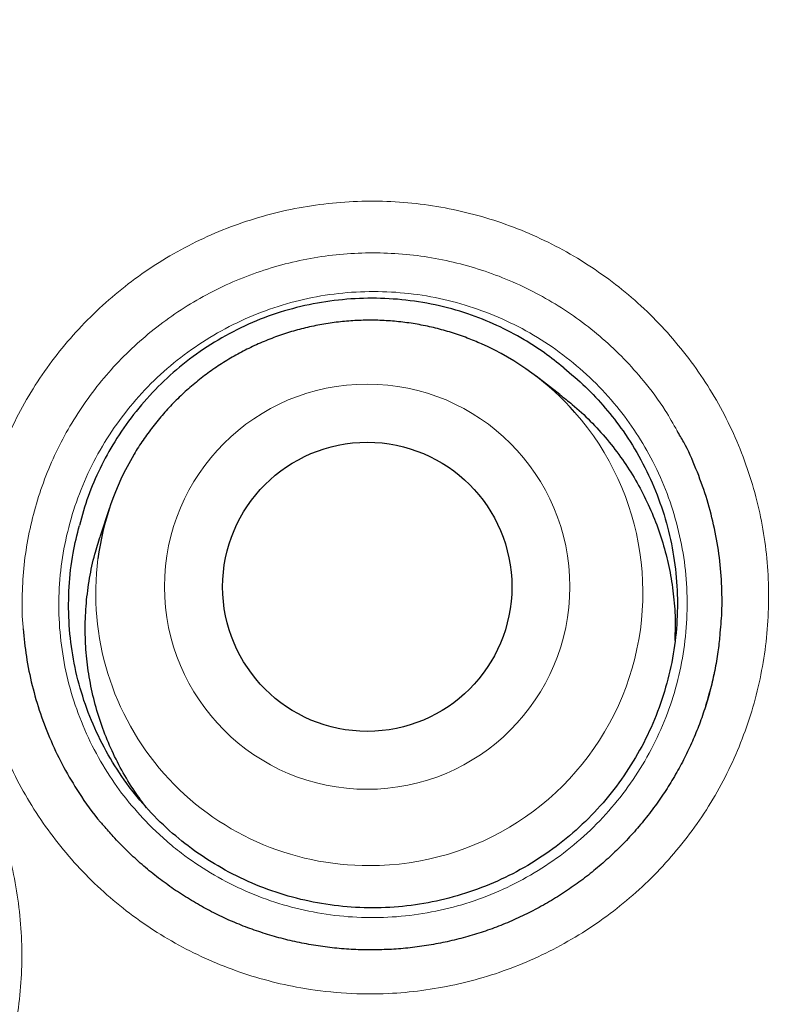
# Model space of a CAD drawing. Header units: millimetres. Extents: x 8 to 960, y 12 to 931.
# Tile 147 of 175: x 557.69 to 560.91, y 922.73 to 926.9. Entities that reach past the tile are written whole.
import ezdxf

# ---------------------------------------------------------------- set-up
doc = ezdxf.new("R2010")
doc.units = ezdxf.units.MM

msp = doc.modelspace()

# ---------------------------------------------------------------- linework, layer by layer
at = {"color": 7, "linetype": 'Continuous', "lineweight": 30}
for p, q in [((559.9764, 925.3142), (559.8756, 925.3911)), ((558.0707, 924.8343), (558.0308, 924.7141)), ((558.135, 923.3919), (558.1418, 923.3853))]:
    msp.add_line(p, q, dxfattribs=at)
at = {"color": 8, "linetype": 'Continuous', "lineweight": 0}
for centre, radius in [((562.6429, 913.2158), 16.6978), ((562.6429, 913.2158), 15.9984), ((559.1605, 924.5004), 0.8577)]:
    msp.add_circle(centre, radius, dxfattribs=at)
at = {"color": 7, "linetype": 'Continuous', "lineweight": 30}
for centre, radius in [((562.6429, 913.2158), 16.1738), ((559.1611, 924.4999), 0.612)]:
    msp.add_circle(centre, radius, dxfattribs=at)
for centre, start, end in [((559.1753, 924.4736), 41.4691, 66.0147), ((559.1661, 924.4708), 149.3477, 172.6334)]:
    msp.add_arc(centre, 1.1542, start, end, dxfattribs=at)
at = {"color": 8, "linetype": 'Continuous', "lineweight": 0}
for centre, radius, start, end in [((559.1717, 924.4755), 1.1557, 269.9248, 41.2811), ((559.1648, 924.4724), 1.1526, 172.7045, 270.2675)]:
    msp.add_arc(centre, radius, start, end, dxfattribs=at)
at = {"color": 7, "linetype": 'Continuous', "lineweight": 30}
for points, knots in [([(562.6429, 931.0679), (562.5701, 931.0678), (562.4058, 931.0675), (562.1502, 931.062), (561.8755, 931.0524), (561.6008, 931.0383), (561.3257, 931.0199), (561.0508, 930.9973), (560.7761, 930.9704), (560.5014, 930.9392), (560.2269, 930.9038), (559.9524, 930.864), (559.6782, 930.8199), (559.4048, 930.7716), (559.1322, 930.7191), (558.8606, 930.6624), (558.5898, 930.6015), (558.3198, 930.5364), (558.0507, 930.467), (557.7831, 930.3936), (557.517, 930.3161), (557.2524, 930.2347), (556.989, 930.1491), (556.7271, 930.0595), (556.467, 929.966), (556.2089, 929.8687), (555.9529, 929.7675), (555.6981, 929.6623), (555.4447, 929.553), (555.1925, 929.4396), (554.9424, 929.3225), (554.6943, 929.2015), (554.4482, 929.0767), (554.204, 928.9481), (553.9618, 928.8156), (553.7215, 928.6793), (553.4831, 928.5392), (553.2466, 928.3952), (553.0119, 928.2472), (552.779, 928.0954), (552.5479, 927.9396), (552.3187, 927.7799), (552.092, 927.6168), (551.8683, 927.4505), (551.6479, 927.2813), (551.4306, 927.1091), (551.2163, 926.9338), (551.0051, 926.7555), (550.7969, 926.5742), (550.5917, 926.3897), (550.3895, 926.2022), (550.1903, 926.0116), (549.994, 925.8179), (549.8007, 925.6211), (549.6103, 925.4212), (549.4229, 925.2181), (549.2383, 925.0118), (549.0569, 924.8027), (548.8788, 924.5908), (548.704, 924.3761), (548.5324, 924.1585), (548.3638, 923.9379), (548.1983, 923.7143), (548.0361, 923.4879), (547.8773, 923.2588), (547.7219, 923.0273), (547.5701, 922.7933), (547.422, 922.5571), (547.2777, 922.3189), (547.1372, 922.0787), (547.0007, 921.8367), (546.8681, 921.5931), (546.7397, 921.348), (546.6152, 921.1013), (546.4946, 920.8527), (546.3778, 920.6022), (546.2649, 920.3497), (546.1559, 920.0956), (546.0509, 919.8402), (545.9502, 919.5837), (545.8536, 919.326), (545.7609, 919.0667), (545.6721, 918.8053), (545.5871, 918.542), (545.5061, 918.2773), (545.4292, 918.0111), (545.3563, 917.7435), (545.2874, 917.4743), (545.2227, 917.2044), (545.1624, 916.9338), (545.1063, 916.6625), (545.0542, 916.3899), (545.0063, 916.1157), (544.9624, 915.8403), (544.9228, 915.5639), (544.8873, 915.2866), (544.8561, 915.0089), (544.8292, 914.731), (544.8067, 914.453), (544.7884, 914.1754), (544.7745, 913.8982), (544.7649, 913.6218), (544.7597, 913.3463), (544.7588, 913.0718), (544.7621, 912.7966), (544.7696, 912.5205), (544.7815, 912.2434), (544.7977, 911.9667), (544.8181, 911.6902), (544.8429, 911.4142), (544.8719, 911.1384), (544.9051, 910.863), (544.9427, 910.588), (544.9845, 910.3134), (545.0307, 910.0392), (545.0811, 909.7653), (545.1358, 909.4918), (545.1948, 909.2187), (545.258, 908.9462), (545.3254, 908.6748), (545.3969, 908.4048), (545.4722, 908.1367), (545.5516, 907.8704), (545.6349, 907.6058), (545.7222, 907.3428), (545.8134, 907.0815), (545.9086, 906.8218), (546.0078, 906.5637), (546.111, 906.3072), (546.2182, 906.0522), (546.3294, 905.7988), (546.4446, 905.5468), (546.5639, 905.2963), (546.6872, 905.0473), (546.8145, 904.7999), (546.9457, 904.5543), (547.0807, 904.3107), (547.2197, 904.0687), (547.3626, 903.8285), (547.5093, 903.5905), (547.6595, 903.3548), (547.813, 903.1219), (547.97, 902.8916), (548.1305, 902.6637), (548.2945, 902.4382), (548.4619, 902.2154), (548.6326, 901.9952), (548.8066, 901.7778), (548.9841, 901.5629), (549.1648, 901.3508), (549.3488, 901.1415), (549.5358, 900.9353), (549.7257, 900.7323), (549.9186, 900.5323), (550.1145, 900.3354), (550.3134, 900.1416), (550.5154, 899.9507), (550.7204, 899.7631), (550.9284, 899.5785), (551.1394, 899.3968), (551.3538, 899.218), (551.5714, 899.0421), (551.7916, 898.8694), (552.0145, 898.7006), (552.1773, 898.5799), (552.2665, 898.5165), (552.2799, 898.507)], [0, 0, 0, 0, 0.004826, 0.010903, 0.016966, 0.023061, 0.029158, 0.035257, 0.041362, 0.047475, 0.053598, 0.059733, 0.065879, 0.07202, 0.078158, 0.084296, 0.090434, 0.096576, 0.102723, 0.108872, 0.114991, 0.121115, 0.127241, 0.133365, 0.13948, 0.145583, 0.151668, 0.157747, 0.163869, 0.169983, 0.176091, 0.182195, 0.188298, 0.194401, 0.200506, 0.206616, 0.212732, 0.218856, 0.224992, 0.23114, 0.237303, 0.243484, 0.249674, 0.255834, 0.26198, 0.268112, 0.274234, 0.280347, 0.286453, 0.292554, 0.298653, 0.30475, 0.310849, 0.31695, 0.323056, 0.329168, 0.335288, 0.34142, 0.347539, 0.353656, 0.359786, 0.365929, 0.372082, 0.378243, 0.384408, 0.390577, 0.396746, 0.402913, 0.409075, 0.41523, 0.421376, 0.42751, 0.433631, 0.439737, 0.445846, 0.451962, 0.458081, 0.464197, 0.470306, 0.476404, 0.482485, 0.488562, 0.49468, 0.5008, 0.506922, 0.513049, 0.519184, 0.525327, 0.531485, 0.537602, 0.543723, 0.549864, 0.556021, 0.562191, 0.568369, 0.574551, 0.580734, 0.586911, 0.59308, 0.599236, 0.605375, 0.611494, 0.617589, 0.623655, 0.629712, 0.635849, 0.641983, 0.648114, 0.654244, 0.660374, 0.666506, 0.672641, 0.678779, 0.684923, 0.691073, 0.697232, 0.7034, 0.709579, 0.71577, 0.721963, 0.728138, 0.734297, 0.740443, 0.746578, 0.752705, 0.758826, 0.764943, 0.771058, 0.777173, 0.78329, 0.789411, 0.795538, 0.801673, 0.807819, 0.813979, 0.820132, 0.826291, 0.832465, 0.838648, 0.844835, 0.851018, 0.857191, 0.863343, 0.869516, 0.875683, 0.881846, 0.888007, 0.894167, 0.900329, 0.906494, 0.912661, 0.918815, 0.924964, 0.931108, 0.937251, 0.943394, 0.949539, 0.95569, 0.961834, 0.96799, 0.974168, 0.980358, 0.986552, 0.992739, 0.998909, 1, 1, 1, 1]), ([(579.1224, 913.2158), (579.1208, 913.3884), (579.1177, 913.7335), (579.0924, 914.2507), (579.052, 914.7669), (578.9951, 915.2816), (578.9222, 915.7942), (578.8331, 916.3043), (578.7311, 916.7972), (578.6175, 917.2729), (578.4941, 917.7312), (578.3575, 918.1857), (578.2079, 918.6361), (578.0454, 919.0821), (577.8647, 919.5365), (577.6648, 919.9985), (577.4444, 920.467), (577.2093, 920.9283), (576.9598, 921.3821), (576.6963, 921.8278), (576.4188, 922.2649), (576.1359, 922.6813), (575.849, 923.0773), (575.5595, 923.4534), (575.2594, 923.8211), (574.9488, 924.18), (574.628, 924.5298), (574.2872, 924.8805), (573.9257, 925.2308), (573.5428, 925.5793), (573.149, 925.9156), (572.7449, 926.2393), (572.3309, 926.5502), (571.9073, 926.8479), (571.4865, 927.1243), (571.0699, 927.3804), (570.6585, 927.6171), (570.2406, 927.842), (569.8163, 928.0547), (569.386, 928.2551), (568.937, 928.4487), (568.4689, 928.634), (567.9817, 928.8094), (567.4893, 928.9694), (566.9921, 929.1139), (566.4906, 929.2426), (565.9853, 929.3556), (565.4908, 929.4499), (565.0079, 929.527), (564.5372, 929.5884), (564.065, 929.6361), (563.5916, 929.6703), (563.1174, 929.6908), (562.6285, 929.6978), (562.1252, 929.6899), (561.6079, 929.6655), (561.0918, 929.6249), (560.5771, 929.5681), (560.0645, 929.4951), (559.5544, 929.4061), (559.0615, 929.304), (558.5858, 929.1905), (558.1275, 929.067), (557.673, 928.9304), (557.2226, 928.7808), (556.7766, 928.6183), (556.3222, 928.4377), (555.8602, 928.2378), (555.3917, 928.0173), (554.9304, 927.7822), (554.4766, 927.5328), (554.0309, 927.2692), (553.5938, 926.9918), (553.1774, 926.7088), (552.7814, 926.4219), (552.4053, 926.1325), (552.0376, 925.8323), (551.6787, 925.5217), (551.3289, 925.2009), (550.9782, 924.8602), (550.6279, 924.4987), (550.2794, 924.1157), (549.9431, 923.722), (549.6194, 923.3179), (549.3085, 922.9038), (549.0108, 922.4802), (548.7344, 922.0595), (548.4783, 921.6428), (548.2416, 921.2315), (548.0167, 920.8135), (547.804, 920.3892), (547.6036, 919.959), (547.41, 919.5099), (547.2247, 919.0419), (547.0493, 918.5547), (546.8893, 918.0623), (546.7448, 917.565), (546.6161, 917.0635), (546.5031, 916.5582), (546.4088, 916.0637), (546.3317, 915.5808), (546.2703, 915.1102), (546.2226, 914.638), (546.1884, 914.1646), (546.1679, 913.6904), (546.1609, 913.2014), (546.1688, 912.6981), (546.1932, 912.1809), (546.2338, 911.6647), (546.2906, 911.1501), (546.3636, 910.6374), (546.4526, 910.1274), (546.5547, 909.6344), (546.6682, 909.1588), (546.7917, 908.7005), (546.9283, 908.2459), (547.0779, 907.7955), (547.2404, 907.3496), (547.421, 906.8952), (547.6209, 906.4332), (547.8414, 905.9647), (548.0765, 905.5033), (548.3259, 905.0496), (548.5895, 904.6039), (548.8669, 904.1667), (549.1499, 903.7504), (549.4368, 903.3544), (549.7262, 902.9782), (550.0263, 902.6105), (550.3369, 902.2516), (550.6578, 901.9019), (550.9985, 901.5511), (551.36, 901.2008), (551.743, 900.8523), (552.1367, 900.5161), (552.5408, 900.1923), (552.9549, 899.8814), (553.3785, 899.5837), (553.7992, 899.3073), (554.2159, 899.0513), (554.6272, 898.8145), (555.0452, 898.5897), (555.4695, 898.377), (555.8997, 898.1766), (556.3488, 897.9829), (556.8168, 897.7976), (557.304, 897.6222), (557.7964, 897.4622), (558.2937, 897.3178), (558.7952, 897.189), (559.3005, 897.0761), (559.795, 896.9817), (560.2779, 896.9046), (560.7485, 896.8433), (561.2207, 896.7955), (561.6941, 896.7614), (562.1683, 896.7409), (562.6573, 896.7338), (563.1606, 896.7417), (563.6778, 896.7661), (564.194, 896.8068), (564.7086, 896.8636), (565.2213, 896.9365), (565.7313, 897.0256), (566.2243, 897.1276), (566.6999, 897.2412), (567.1582, 897.3646), (567.6128, 897.5012), (568.0632, 897.6508), (568.5091, 897.8133), (568.9635, 897.994), (569.4255, 898.1939), (569.894, 898.4143), (570.3554, 898.6494), (570.8091, 898.8989), (571.2548, 899.1624), (571.692, 899.4399), (572.1083, 899.7228), (572.5043, 900.0097), (572.8805, 900.2992), (573.2482, 900.5993), (573.6071, 900.9099), (573.9568, 901.2307), (574.3076, 901.5715), (574.6579, 901.933), (575.0064, 902.3159), (575.3426, 902.7097), (575.6664, 903.1138), (575.9773, 903.5278), (576.275, 903.9514), (576.5514, 904.3722), (576.8074, 904.7888), (577.0442, 905.2002), (577.269, 905.6181), (577.4817, 906.0424), (577.6821, 906.4727), (577.8757, 906.9217), (578.0611, 907.3898), (578.2365, 907.8769), (578.3965, 908.3694), (578.5409, 908.8666), (578.6697, 909.3681), (578.7826, 909.8734), (578.877, 910.3679), (578.9541, 910.8508), (579.0154, 911.3215), (579.0632, 911.7937), (579.0972, 912.2671), (579.1184, 912.7412), (579.1211, 913.0576), (579.1224, 913.2158)], [0, 0, 0, 0, 0.005, 0.01, 0.015, 0.02, 0.025, 0.03, 0.035, 0.039583, 0.044167, 0.04875, 0.053333, 0.057917, 0.0625, 0.0675, 0.0725, 0.0775, 0.0825, 0.0875, 0.0925, 0.0975, 0.102083, 0.106667, 0.11125, 0.115833, 0.120417, 0.125, 0.13, 0.135, 0.14, 0.145, 0.15, 0.155, 0.16, 0.164583, 0.169167, 0.17375, 0.178333, 0.182917, 0.1875, 0.1925, 0.1975, 0.2025, 0.2075, 0.2125, 0.2175, 0.2225, 0.227083, 0.231667, 0.23625, 0.240833, 0.245417, 0.25, 0.255, 0.26, 0.265, 0.27, 0.275, 0.28, 0.285, 0.289583, 0.294167, 0.29875, 0.303333, 0.307917, 0.3125, 0.3175, 0.3225, 0.3275, 0.3325, 0.3375, 0.3425, 0.3475, 0.352083, 0.356667, 0.36125, 0.365833, 0.370417, 0.375, 0.38, 0.385, 0.39, 0.395, 0.4, 0.405, 0.41, 0.414583, 0.419167, 0.42375, 0.428333, 0.432917, 0.4375, 0.4425, 0.4475, 0.4525, 0.4575, 0.4625, 0.4675, 0.4725, 0.477083, 0.481667, 0.48625, 0.490833, 0.495417, 0.5, 0.505, 0.51, 0.515, 0.52, 0.525, 0.53, 0.535, 0.539583, 0.544167, 0.54875, 0.553333, 0.557917, 0.5625, 0.5675, 0.5725, 0.5775, 0.5825, 0.5875, 0.5925, 0.5975, 0.602083, 0.606667, 0.61125, 0.615833, 0.620417, 0.625, 0.63, 0.635, 0.64, 0.645, 0.65, 0.655, 0.66, 0.664583, 0.669167, 0.67375, 0.678333, 0.682917, 0.6875, 0.6925, 0.6975, 0.7025, 0.7075, 0.7125, 0.7175, 0.7225, 0.727083, 0.731667, 0.73625, 0.740833, 0.745417, 0.75, 0.755, 0.76, 0.765, 0.77, 0.775, 0.78, 0.785, 0.789583, 0.794167, 0.79875, 0.803333, 0.807917, 0.8125, 0.8175, 0.8225, 0.8275, 0.8325, 0.8375, 0.8425, 0.8475, 0.852083, 0.856667, 0.86125, 0.865833, 0.870417, 0.875, 0.88, 0.885, 0.89, 0.895, 0.9, 0.905, 0.91, 0.914583, 0.919167, 0.92375, 0.928333, 0.932917, 0.9375, 0.9425, 0.9475, 0.9525, 0.9575, 0.9625, 0.9675, 0.9725, 0.977083, 0.981667, 0.98625, 0.990833, 0.995417, 1, 1, 1, 1]), ([(559.9924, 925.4273), (559.9656, 925.4486), (559.9121, 925.4913), (559.8176, 925.552), (559.7098, 925.6088), (559.5841, 925.659), (559.4493, 925.6958), (559.3073, 925.7178), (559.1637, 925.724), (559.0204, 925.714), (558.8791, 925.6886), (558.7408, 925.6476), (558.6079, 925.5904), (558.482, 925.5181), (558.3664, 925.4329), (558.2624, 925.3363), (558.1703, 925.2305), (558.0921, 925.1185), (558.0285, 925.0022), (557.9775, 924.8838), (557.9542, 924.8013), (557.9426, 924.76)], [0, 0, 0, 0, 0.040022, 0.080044, 0.131156, 0.182264, 0.23801, 0.293944, 0.349706, 0.405407, 0.461278, 0.51697, 0.573249, 0.629726, 0.686017, 0.7405, 0.795143, 0.849625, 0.89971, 0.949925, 1, 1, 1, 1]), ([(559.6442, 925.5281), (559.6244, 925.5367), (559.5829, 925.5544), (559.518, 925.5766), (559.4501, 925.5956), (559.3811, 925.6103), (559.3114, 925.6209), (559.2412, 925.6272), (559.1706, 925.6292), (559.1001, 925.6269), (559.0299, 925.6204), (558.9601, 925.6096), (558.8911, 925.5946), (558.8232, 925.5755), (558.7566, 925.5522), (558.6915, 925.525), (558.6281, 925.4939), (558.5668, 925.4589), (558.5077, 925.4204), (558.4511, 925.3783), (558.3971, 925.3329), (558.346, 925.2842), (558.2979, 925.2326), (558.253, 925.1782), (558.212, 925.121), (558.1855, 925.0812), (558.1737, 925.06), (558.1734, 925.0594)], [0, 0, 0, 0, 0.038377, 0.080116, 0.121857, 0.163602, 0.205349, 0.247099, 0.288852, 0.330606, 0.372363, 0.414122, 0.455882, 0.497643, 0.539405, 0.581168, 0.62293, 0.664692, 0.706453, 0.748213, 0.789972, 0.831729, 0.873484, 0.915236, 0.956986, 0.998734, 1, 1, 1, 1]), ([(559.9924, 925.4273), (560.0237, 925.4009), (560.0862, 925.348), (560.1698, 925.2578), (560.2495, 925.1551), (560.3215, 925.0381), (560.3831, 924.9073), (560.4297, 924.7705), (560.4603, 924.6292), (560.4749, 924.4854), (560.4734, 924.3408), (560.4553, 924.1973), (560.4214, 924.0566), (560.372, 923.9205), (560.3072, 923.791), (560.2285, 923.6694), (560.1367, 923.5571), (560.0326, 923.4561), (559.918, 923.3673), (559.7942, 923.2916), (559.6625, 923.2305), (559.5249, 923.1844), (559.383, 923.1537), (559.2386, 923.1395), (559.0935, 923.1414), (558.9496, 923.1592), (558.8087, 923.1934), (558.6725, 923.243), (558.5454, 923.3061), (558.4289, 923.381), (558.3208, 923.4675), (558.2207, 923.5678), (558.1305, 923.6809), (558.0535, 923.8032), (557.9912, 923.9337), (557.9437, 924.0702), (557.9118, 924.2112), (557.8962, 924.3549), (557.8971, 924.4995), (557.9121, 924.6354), (557.9331, 924.7211), (557.9426, 924.76)], [0, 0, 0, 0, 0.022199, 0.04445, 0.066649, 0.092762, 0.118958, 0.145071, 0.171184, 0.19738, 0.223493, 0.249606, 0.275802, 0.301915, 0.328028, 0.354224, 0.380337, 0.406449, 0.432646, 0.458758, 0.484871, 0.511067, 0.53718, 0.563293, 0.589489, 0.615602, 0.641715, 0.667911, 0.694024, 0.718497, 0.74297, 0.769083, 0.795279, 0.821392, 0.847505, 0.873701, 0.899814, 0.925927, 0.952123, 0.978236, 1, 1, 1, 1]), ([(559.9757, 925.3134), (559.9936, 925.2999), (560.0389, 925.2654), (560.1062, 925.2018), (560.1774, 925.124), (560.2415, 925.0401), (560.2977, 924.952), (560.3464, 924.8595), (560.3875, 924.7624), (560.4201, 924.662), (560.4439, 924.5603), (560.4589, 924.4569), (560.4657, 924.3609), (560.4632, 924.2992), (560.4621, 924.2731)], [0, 0, 0, 0, 0.056193, 0.142745, 0.231813, 0.32088, 0.407432, 0.493985, 0.583052, 0.672119, 0.758672, 0.845225, 0.934292, 1, 1, 1, 1]), ([(560.6541, 924.2931), (560.6571, 924.3258), (560.6639, 924.4), (560.6621, 924.516), (560.6509, 924.6399), (560.6286, 924.7624), (560.5964, 924.8829), (560.5535, 924.9997), (560.5128, 925.0929), (560.4819, 925.1443), (560.4724, 925.1601)], [0, 0, 0, 0, 0.1094, 0.247834, 0.385775, 0.523717, 0.662151, 0.800585, 0.938527, 1, 1, 1, 1]), ([(558.2275, 923.5648), (558.2103, 923.5874), (558.1717, 923.6383), (558.1211, 923.7227), (558.0743, 923.8161), (558.0356, 923.9132), (558.005, 924.0142), (557.9832, 924.1174), (557.9703, 924.2211), (557.9661, 924.3255), (557.9707, 924.431), (557.9846, 924.5356), (558.0045, 924.6303), (558.0233, 924.6885), (558.0315, 924.7138)], [0, 0, 0, 0, 0.0701052, 0.1577564, 0.2429331, 0.3281098, 0.415761, 0.5034123, 0.588589, 0.6737657, 0.7614169, 0.8490682, 0.9342449, 1, 1, 1, 1]), ([(557.7049, 924.3227), (557.7087, 924.2832), (557.7166, 924.2025), (557.7413, 924.0824), (557.7761, 923.9629), (557.8211, 923.8467), (557.8754, 923.7344), (557.9451, 923.6192), (558.0022, 923.5361), (558.0421, 923.4928), (558.0469, 923.4876)], [0, 0, 0, 0, 0.1296464, 0.2650403, 0.4004341, 0.5363119, 0.6721896, 0.8075835, 0.9768027, 1, 1, 1, 1]), ([(560.6531, 924.2936), (560.6506, 924.2707), (560.6454, 924.2213), (560.6322, 924.1462), (560.6146, 924.0684), (560.5928, 923.9924), (560.5672, 923.9182), (560.5376, 923.846), (560.504, 923.7752), (560.4664, 923.7057), (560.4248, 923.6377), (560.3794, 923.5719), (560.3307, 923.5086), (560.2787, 923.4481), (560.2237, 923.3908), (560.1657, 923.3365), (560.1049, 923.2853), (560.0413, 923.2374), (559.9751, 923.1929), (559.9067, 923.152), (559.836, 923.1148), (559.7634, 923.0814), (559.6896, 923.0521), (559.6146, 923.027), (559.5385, 923.006), (559.4611, 922.9891), (559.3825, 922.9762), (559.3031, 922.9674), (559.2231, 922.9629), (559.1429, 922.9626), (559.0627, 922.9666), (558.9828, 922.9748), (558.9037, 922.9873), (558.8255, 923.0039), (558.7487, 923.0247), (558.6734, 923.0495), (558.5999, 923.0782), (558.5284, 923.1108), (558.4587, 923.1472), (558.3909, 923.1874), (558.325, 923.2314), (558.2613, 923.279), (558.2, 923.3302), (558.1415, 923.3847), (558.0901, 923.4372), (558.0599, 923.4728), (558.0469, 923.4881)], [0, 0, 0, 0, 0.019903, 0.043101, 0.066152, 0.08902, 0.111674, 0.134141, 0.156635, 0.179535, 0.202539, 0.2256, 0.248666, 0.271673, 0.294576, 0.317387, 0.340327, 0.363263, 0.386206, 0.409166, 0.432151, 0.455173, 0.478139, 0.500768, 0.523467, 0.54628, 0.569197, 0.592201, 0.615273, 0.638391, 0.66153, 0.684659, 0.707751, 0.730785, 0.753741, 0.776604, 0.799366, 0.821996, 0.844638, 0.867406, 0.890291, 0.913276, 0.936342, 0.959466, 0.982624, 1, 1, 1, 1]), ([(560.5932, 923.9962), (560.598, 924.0111), (560.6109, 924.0512), (560.624, 924.1023), (560.6309, 924.1387), (560.6329, 924.1492)], [0, 0, 0, 0, 0.2977633, 0.797948, 1, 1, 1, 1])]:
    msp.add_open_spline(points, degree=3, knots=knots, dxfattribs=at)
at = {"color": 8, "linetype": 'Continuous', "lineweight": 0}
for points, knots in [([(562.6429, 930.8163), (562.4788, 930.8149), (562.1505, 930.8122), (561.6584, 930.7905), (561.167, 930.7561), (560.6768, 930.7076), (560.185, 930.6451), (559.6919, 930.5683), (559.1978, 930.4769), (558.7063, 930.3714), (558.2182, 930.2521), (557.7385, 930.1204), (557.2676, 929.9767), (556.8054, 929.8216), (556.3478, 929.6537), (555.895, 929.4732), (555.4475, 929.2801), (555.0055, 929.0745), (554.5693, 928.8568), (554.132, 928.6231), (553.6942, 928.373), (553.2565, 928.1059), (552.8267, 927.8263), (552.4121, 927.5391), (552.0124, 927.2453), (551.6275, 926.9457), (551.251, 926.6356), (550.8833, 926.3153), (550.5245, 925.9849), (550.1751, 925.6445), (549.8352, 925.2946), (549.4997, 924.9293), (549.1691, 924.5481), (548.8445, 924.151), (548.5314, 923.7447), (548.2348, 923.3358), (547.9542, 922.925), (547.6891, 922.5129), (547.4353, 922.0935), (547.1932, 921.6673), (546.963, 921.2347), (546.745, 920.7961), (546.5394, 920.3516), (546.3463, 919.9015), (546.1658, 919.4462), (545.9981, 918.9861), (545.8433, 918.5216), (545.7014, 918.0528), (545.5725, 917.5803), (545.4547, 917.0963), (545.3488, 916.6008), (545.2558, 916.094), (545.1775, 915.5848), (545.115, 915.0817), (545.0675, 914.5851), (545.0344, 914.0954), (545.0148, 913.605), (545.009, 913.1144), (545.0169, 912.6237), (545.0384, 912.1334), (545.0736, 911.6439), (545.1231, 911.1471), (545.1878, 910.6436), (545.2683, 910.1337), (545.3636, 909.6263), (545.4718, 909.1294), (545.5922, 908.6434), (545.7239, 908.1681), (545.8688, 907.6968), (546.0266, 907.2296), (546.1975, 906.7671), (546.3812, 906.3094), (546.5777, 905.8571), (546.7903, 905.4027), (547.0197, 904.947), (547.2664, 904.4906), (547.5262, 904.0415), (547.7942, 903.6078), (548.0694, 903.1893), (548.3509, 902.7858), (548.6433, 902.3902), (548.9464, 902.0028), (549.2601, 901.6239), (549.5842, 901.2537), (549.9183, 900.8926), (550.2682, 900.535), (550.6342, 900.1817), (551.0166, 899.8336), (551.4089, 899.4966), (551.8009, 899.1792), (552.1915, 898.8804), (552.5796, 898.5996), (552.9752, 898.3292), (553.3777, 898.0694), (553.787, 897.8205), (554.2029, 897.5826), (554.6251, 897.3559), (555.0599, 897.1372), (555.5077, 896.9274), (555.9684, 896.7274), (556.4347, 896.5406), (556.8988, 896.3698), (557.3602, 896.2146), (557.8185, 896.0743), (558.2804, 895.9465), (558.7455, 895.8313), (559.2137, 895.729), (559.6845, 895.6396), (560.1577, 895.5632), (560.6408, 895.4989), (561.1336, 895.4475), (561.636, 895.4104), (562.1393, 895.3869), (562.475, 895.384), (562.6429, 895.3826)], [0, 0, 0, 0, 0.00887, 0.017746, 0.026623, 0.035498, 0.044369, 0.053419, 0.062474, 0.071531, 0.080586, 0.089636, 0.098416, 0.1072, 0.115984, 0.124765, 0.133545, 0.14233, 0.151114, 0.159894, 0.16913, 0.178369, 0.187608, 0.196843, 0.205629, 0.214419, 0.223208, 0.231994, 0.24078, 0.24957, 0.258359, 0.267146, 0.276385, 0.285628, 0.29487, 0.30411, 0.312932, 0.321762, 0.330594, 0.339427, 0.348256, 0.357079, 0.365901, 0.374727, 0.383552, 0.392374, 0.401196, 0.410021, 0.418847, 0.427668, 0.436948, 0.446232, 0.455516, 0.464796, 0.473636, 0.482479, 0.491323, 0.500163, 0.509003, 0.517847, 0.526691, 0.535531, 0.544829, 0.554132, 0.563434, 0.572733, 0.581616, 0.590502, 0.599388, 0.60827, 0.617153, 0.62604, 0.634926, 0.643809, 0.653155, 0.662504, 0.671853, 0.681198, 0.69006, 0.698925, 0.70779, 0.716651, 0.725513, 0.734378, 0.743243, 0.752105, 0.76142, 0.770738, 0.780057, 0.789372, 0.798002, 0.806636, 0.815269, 0.8239, 0.832531, 0.841164, 0.849798, 0.858429, 0.867476, 0.876526, 0.885577, 0.894623, 0.903256, 0.911892, 0.920528, 0.92916, 0.937793, 0.946429, 0.955066, 0.963698, 0.972772, 0.981849, 0.990927, 1, 1, 1, 1]), ([(559.8296, 926.0025), (559.7856, 926.0196), (559.6975, 926.0538), (559.5602, 926.0908), (559.4206, 926.1172), (559.2793, 926.1316), (559.1373, 926.1339), (558.9954, 926.1242), (558.8548, 926.1028), (558.7166, 926.0698), (558.5817, 926.0251), (558.4509, 925.9692), (558.3252, 925.9026), (558.2057, 925.8259), (558.0932, 925.7393), (557.9882, 925.6434), (557.8916, 925.5392), (557.8042, 925.4274), (557.7267, 925.3086), (557.6594, 925.1836), (557.6028, 925.0535), (557.5573, 924.9192), (557.5237, 924.7816), (557.5017, 924.6416), (557.4914, 924.5002), (557.493, 924.3587), (557.5069, 924.2178), (557.5327, 924.0785), (557.5699, 923.9418), (557.6185, 923.8089), (557.6784, 923.6807), (557.749, 923.5578), (557.8295, 923.4412), (557.9196, 923.3319), (558.0187, 923.2308), (558.1262, 923.1383), (558.241, 923.0549), (558.3623, 922.9816), (558.4895, 922.9189), (558.6218, 922.8671), (558.7579, 922.8264), (558.9084, 922.7948), (559.073, 922.7766), (559.2387, 922.7754), (559.392, 922.7891), (559.5321, 922.8136), (559.6697, 922.8496), (559.8037, 922.8969), (559.9331, 922.9555), (560.0573, 923.0248), (560.1754, 923.1041), (560.2862, 923.1929), (560.389, 923.2908), (560.4832, 923.3972), (560.5683, 923.5109), (560.6435, 923.6311), (560.708, 923.7574), (560.7618, 923.8888), (560.8044, 924.0241), (560.8354, 924.1623), (560.8544, 924.3026), (560.8615, 924.4441), (560.8568, 924.5858), (560.8403, 924.7263), (560.8116, 924.8649), (560.7713, 925.0007), (560.7198, 925.1327), (560.6575, 925.2598), (560.5844, 925.381), (560.5012, 925.4957), (560.4088, 925.6032), (560.3077, 925.7024), (560.1984, 925.7926), (560.0817, 925.8732), (559.959, 925.9446), (559.8727, 925.9832), (559.8296, 926.0025)], [0, 0, 0, 0, 0.0133996, 0.0268471, 0.0402946, 0.0536942, 0.0670938, 0.0805412, 0.0939887, 0.1073883, 0.1207879, 0.1342354, 0.1476829, 0.1610825, 0.1744821, 0.1879296, 0.201377, 0.2147766, 0.2281762, 0.2416237, 0.2550712, 0.2684708, 0.2818704, 0.2953179, 0.3087654, 0.322165, 0.3355646, 0.3490121, 0.3624595, 0.3758591, 0.3892587, 0.4027062, 0.4161537, 0.4295533, 0.4429529, 0.4564004, 0.4698479, 0.4832475, 0.4966471, 0.5100946, 0.5235421, 0.5369417, 0.553699, 0.5704563, 0.5838559, 0.5973034, 0.6107509, 0.6241505, 0.6375501, 0.6509975, 0.664445, 0.6778446, 0.6912442, 0.7046917, 0.7181392, 0.7315388, 0.7449384, 0.7583859, 0.7718334, 0.7852329, 0.7986325, 0.81208, 0.8255275, 0.8389271, 0.8523267, 0.8657742, 0.8792217, 0.8926213, 0.9060209, 0.9194684, 0.9329159, 0.9463155, 0.9597127, 0.9731577, 0.9866028, 1, 1, 1, 1]), ([(560.4724, 925.1601), (560.4562, 925.1892), (560.4147, 925.2635), (560.3383, 925.365), (560.2488, 925.4659), (560.1581, 925.5515), (560.0607, 925.6295), (559.9571, 925.6989), (559.8478, 925.7591), (559.7338, 925.8101), (559.6159, 925.8514), (559.495, 925.8827), (559.3718, 925.9035), (559.2472, 925.9139), (559.1221, 925.9139), (558.9976, 925.9036), (558.8744, 925.8825), (558.7532, 925.8512), (558.635, 925.81), (558.5209, 925.7591), (558.4115, 925.6986), (558.3075, 925.6292), (558.2096, 925.5513), (558.1186, 925.4657), (558.0354, 925.3726), (557.9603, 925.2728), (557.8937, 925.1671), (557.8362, 925.0564), (557.7886, 924.9411), (557.7508, 924.8222), (557.723, 924.7006), (557.7053, 924.5772), (557.6995, 924.4529), (557.6997, 924.3678), (557.7047, 924.3246), (557.7049, 924.3227)], [0, 0, 0, 0, 0.025022, 0.063904, 0.095004, 0.126215, 0.157426, 0.188526, 0.219626, 0.250837, 0.282048, 0.313148, 0.344248, 0.375459, 0.40667, 0.43777, 0.46887, 0.500081, 0.531292, 0.562392, 0.593492, 0.624703, 0.655914, 0.687014, 0.718114, 0.749325, 0.780536, 0.811636, 0.842736, 0.873947, 0.905158, 0.936258, 0.967358, 0.998569, 1, 1, 1, 1]), ([(558.2478, 923.4829), (558.2158, 923.5166), (558.1517, 923.584), (558.0677, 923.6997), (557.9947, 923.8262), (557.9352, 923.963), (557.8912, 924.1056), (557.864, 924.2523), (557.8532, 924.4011), (557.8591, 924.5502), (557.8822, 924.6978), (557.9215, 924.8419), (557.9766, 924.9808), (558.0474, 925.1125), (558.1323, 925.2356), (558.2304, 925.3486), (558.3408, 925.4497), (558.4618, 925.5379), (558.5918, 925.6123), (558.7295, 925.6713), (558.8729, 925.7147), (559.0202, 925.742), (559.1696, 925.7523), (559.3192, 925.7461), (559.4671, 925.7233), (559.6115, 925.6837), (559.7504, 925.6285), (559.8824, 925.5581), (560.0053, 925.4732), (560.1179, 925.3751), (560.2169, 925.2675), (560.3013, 925.1523), (560.3732, 925.0289), (560.4323, 924.8953), (560.4771, 924.753), (560.5058, 924.6066), (560.5174, 924.4578), (560.5123, 924.3087), (560.4907, 924.1609), (560.4523, 924.0166), (560.398, 923.8774), (560.3285, 923.745), (560.2443, 923.6214), (560.1469, 923.5078), (560.0375, 923.4057), (559.917, 923.3167), (559.7874, 923.2416), (559.6503, 923.1812), (559.5072, 923.137), (559.3601, 923.1088), (559.2108, 923.097), (559.0611, 923.1024), (558.9131, 923.1243), (558.7684, 923.1624), (558.6291, 923.2169), (558.4967, 923.2864), (558.391, 923.3582), (558.3088, 923.4248), (558.2682, 923.4635), (558.2478, 923.4829)], [0, 0, 0, 0, 0.016751, 0.033501, 0.05138, 0.069316, 0.087195, 0.105073, 0.123009, 0.140888, 0.158766, 0.176702, 0.194581, 0.21246, 0.230395, 0.248274, 0.266153, 0.284088, 0.301967, 0.319846, 0.337781, 0.35566, 0.373539, 0.391475, 0.409353, 0.427232, 0.445168, 0.463046, 0.480925, 0.498861, 0.516739, 0.533495, 0.550252, 0.56813, 0.586066, 0.603945, 0.621823, 0.639759, 0.657638, 0.675516, 0.693452, 0.711331, 0.72921, 0.747145, 0.765024, 0.782903, 0.800838, 0.818717, 0.836596, 0.854531, 0.87241, 0.890289, 0.908225, 0.926103, 0.943982, 0.961918, 0.979796, 0.989898, 1, 1, 1, 1]), ([(556.6493, 924.4924), (556.6051, 924.5088), (556.5166, 924.5418), (556.3789, 924.5768), (556.2391, 924.6011), (556.0978, 924.6134), (555.9559, 924.6135), (555.8142, 924.6017), (555.674, 924.5782), (555.5364, 924.5431), (555.4023, 924.4963), (555.2724, 924.4383), (555.1477, 924.3699), (555.0293, 924.2913), (554.9181, 924.2029), (554.8146, 924.1054), (554.7195, 923.9996), (554.6337, 923.8865), (554.5579, 923.7664), (554.4924, 923.6402), (554.4376, 923.5092), (554.394, 923.3741), (554.3622, 923.2359), (554.3421, 923.0954), (554.3338, 922.9538), (554.3374, 922.8122), (554.3532, 922.6714), (554.3808, 922.5324), (554.4198, 922.3961), (554.4702, 922.2638), (554.5317, 922.1364), (554.6039, 922.0145), (554.686, 921.8991), (554.7774, 921.791), (554.8778, 921.6913), (554.9864, 921.6003), (555.1023, 921.5186), (555.2245, 921.447), (555.3524, 921.3862), (555.4852, 921.3363), (555.6217, 921.2977), (555.7725, 921.2683), (555.9373, 921.2525), (556.1028, 921.2539), (556.2558, 921.2699), (556.3954, 921.2965), (556.5324, 921.3346), (556.6656, 921.3839), (556.7941, 921.4445), (556.9172, 921.5158), (557.0341, 921.5969), (557.1436, 921.6874), (557.2449, 921.787), (557.3376, 921.8948), (557.4211, 922.0099), (557.4946, 922.1314), (557.5573, 922.2588), (557.6092, 922.391), (557.6499, 922.5271), (557.6791, 922.6659), (557.6961, 922.8066), (557.7013, 922.9484), (557.6947, 923.09), (557.6762, 923.2304), (557.6457, 923.3687), (557.6036, 923.504), (557.5504, 923.6353), (557.4864, 923.7616), (557.4117, 923.8817), (557.327, 923.9954), (557.2332, 924.1015), (557.1309, 924.1993), (557.0205, 924.2879), (556.9029, 924.3668), (556.7793, 924.4365), (556.6926, 924.4738), (556.6493, 924.4924)], [0, 0, 0, 0, 0.0134, 0.026847, 0.040295, 0.053694, 0.067094, 0.080541, 0.093989, 0.107388, 0.120788, 0.134235, 0.147683, 0.161082, 0.174482, 0.18793, 0.201377, 0.214777, 0.228176, 0.241624, 0.255071, 0.268471, 0.28187, 0.295318, 0.308765, 0.322165, 0.335565, 0.349012, 0.36246, 0.375859, 0.389259, 0.402706, 0.416154, 0.429553, 0.442953, 0.4564, 0.469848, 0.483247, 0.496647, 0.510095, 0.523542, 0.536942, 0.553701, 0.57046, 0.583859, 0.597307, 0.610754, 0.624154, 0.637553, 0.651001, 0.664448, 0.677848, 0.691247, 0.704695, 0.718142, 0.731542, 0.744942, 0.758389, 0.771837, 0.785236, 0.798636, 0.812083, 0.825531, 0.83893, 0.85233, 0.865777, 0.879225, 0.892624, 0.906024, 0.919472, 0.932919, 0.946319, 0.959715, 0.973159, 0.986604, 1, 1, 1, 1])]:
    msp.add_open_spline(points, degree=3, knots=knots, dxfattribs=at)

doc.saveas('drawing.dxf')
